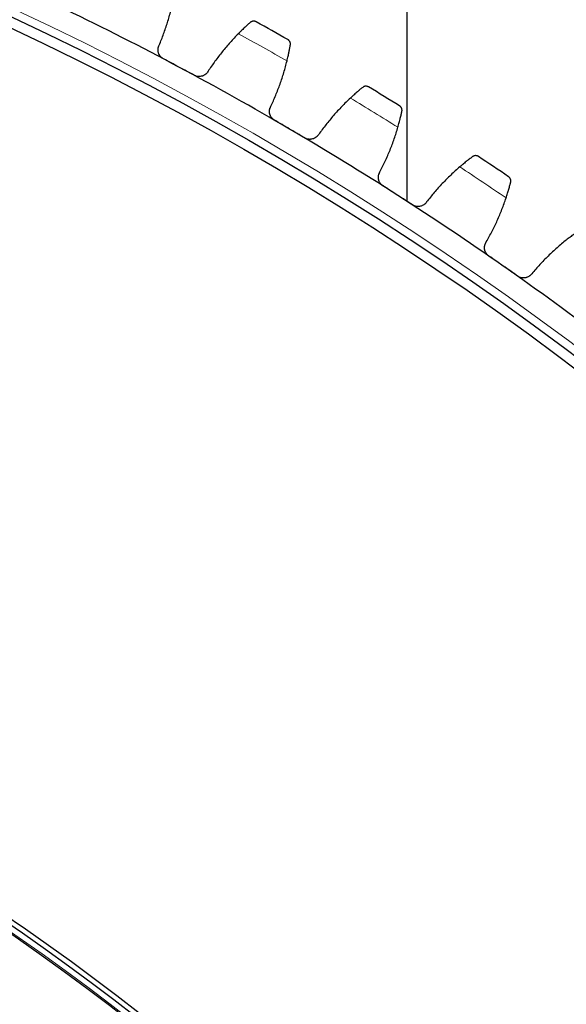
# Model space of a CAD drawing. Header units: inches. Extents: x 0 to 20790, y -12 to 14700.
# Tile 242 of 256: x 10248 to 10355, y 4736 to 4929. Entities that reach past the tile are written whole.
import ezdxf

# ---------------------------------------------------------------- set-up
doc = ezdxf.new("R2010")
doc.units = ezdxf.units.IN
doc.layers.add('1', color=7, linetype='Continuous', true_color=0xffffff)
doc.layers.add('254', color=7, linetype='Continuous', true_color=0xffffff)
doc.styles.add('latin_extended', font='simplex.shx')
doc.dimstyles.get("Standard").update_dxf_attribs({"dimtxt": 0.18, "dimasz": 0.18, "dimexe": 0.18, "dimexo": 0.0625, "dimgap": 0.09, "dimtad": 0, "dimtih": 1, "dimtoh": 1, "dimdec": 4, "dimzin": 0, "dimdsep": 46, "dimtxsty": 'Standard', "dimcen": 0.09, "dimadec": 0, "dimazin": 0, "dimtfac": 1, "dimtdec": 4, "dimtofl": 0, "dimtmove": 0, "dimatfit": 3, "dimfxl": 1, "dimtolj": 1, "dimtzin": 0, "dimarcsym": 0})

# ---------------------------------------------------------------- blocks, each defined once
blk = doc.blocks.new('_U0')
at = {"layer": '254', "color": 3, "linetype": 'Continuous', "lineweight": 13, "transparency": 16777216}
for p, q in [((10849.28, 6803.37), (11850.52, 6803.37)), ((11815.52, 6680.87), (11815.52, 4494.37)), ((10021.49, 4371.87), (11850.52, 4371.87))]:
    blk.add_line(p, q, dxfattribs=at)
at = {"layer": '254', "color": 3, "transparency": 16777216}
for points in [[(11835.94, 6680.87), (11795.11, 6680.87), (11815.52, 6803.37)], [(11795.11, 4494.37), (11835.94, 4494.37), (11815.52, 4371.87)]]:
    blk.add_solid(points, dxfattribs=at)
at = {"layer": 'Defpoints', "color": 0, "transparency": 16777216}
for p in [(10814.28, 6803.37), (9986.49, 4371.87), (11815.52, 4371.87)]:
    blk.add_point(p, dxfattribs=at)
at = {"layer": '254', "color": 2, "lineweight": 13, "transparency": 16777216, "insert": (11631.77, 5371.79), "char_height": 122.5, "attachment_point": 1, "rotation": 90, "style": 'latin_extended'}
blk.add_mtext('\\A1;2432', dxfattribs=at)

msp = doc.modelspace()

# ---------------------------------------------------------------- linework, layer by layer
at = {"layer": '1', "color": 2, "linetype": 'Continuous', "lineweight": 25}
msp.add_line((10323.49, 4931.975), (10323.49, 4893.483), dxfattribs=at)
at = {"layer": '1', "color": 110, "linetype": 'Continuous', "lineweight": 13}
for radius in [616.6, 458.862]:
    msp.add_circle((9986.49, 4371.874), radius, dxfattribs=at)
at = {"layer": '1', "color": 2, "linetype": 'Continuous', "lineweight": 25}
for radius in [615, 613, 461, 460, 458.594]:
    msp.add_circle((9986.49, 4371.874), radius, dxfattribs=at)
for radius, start, end in [(621, 61.910828, 64.203822), (636, 60.443406, 61.085256), (621, 59.617834, 61.910828), (636, 58.150412, 58.792263), (621, 57.324841, 59.617834), (636, 55.857419, 56.499269), (621, 55.031847, 57.324841), (621, 52.738854, 55.031847)]:
    msp.add_arc((9986.49, 4371.874), radius, start, end, dxfattribs=at)
at = {"layer": '1', "color": 110, "linetype": 'Continuous', "lineweight": 13}
for start, end in [(60.269971, 61.258692), (57.976977, 58.965698), (55.683983, 56.672705)]:
    msp.add_arc((9986.49, 4371.874), 632.294, start, end, dxfattribs=at)
at = {"layer": '1', "color": 2, "linetype": 'Continuous', "lineweight": 25}
for points in [[(10275.022, 4924.039), (10275.333, 4924.765), (10275.916, 4926.229), (10276.676, 4928.463), (10277.322, 4930.733), (10277.677, 4932.271), (10277.835, 4933.047)], [(10290.533, 4926.27), (10289.977, 4925.707), (10288.896, 4924.556), (10287.37, 4922.755), (10285.938, 4920.881), (10285.045, 4919.582), (10284.615, 4918.92)], [(10278.885, 4919.73), (10277.875, 4920.27), (10276.864, 4920.809), (10275.853, 4921.349)], [(10296.883, 4912.053), (10297.223, 4912.766), (10297.863, 4914.206), (10298.712, 4916.407), (10299.449, 4918.649), (10299.865, 4920.172), (10300.054, 4920.941)], [(10281.917, 4918.112), (10280.907, 4918.652), (10279.896, 4919.191), (10278.885, 4919.73)], [(10312.47, 4913.661), (10311.892, 4913.121), (10310.767, 4912.014), (10309.169, 4910.276), (10307.663, 4908.46), (10306.72, 4907.198), (10306.263, 4906.554)], [(10300.571, 4907.593), (10299.582, 4908.173), (10298.594, 4908.752), (10297.606, 4909.331)], [(10303.535, 4905.855), (10302.547, 4906.434), (10301.559, 4907.014), (10300.571, 4907.593)], [(10318.247, 4899.202), (10318.615, 4899.901), (10319.312, 4901.314), (10320.249, 4903.479), (10321.075, 4905.69), (10321.551, 4907.195), (10321.771, 4907.955)], [(10333.886, 4900.185), (10333.287, 4899.668), (10332.118, 4898.607), (10330.452, 4896.935), (10328.875, 4895.181), (10327.882, 4893.957), (10327.4, 4893.332)], [(10321.753, 4894.598), (10320.789, 4895.216), (10319.825, 4895.835), (10318.86, 4896.453)], [(10324.646, 4892.743), (10323.682, 4893.361), (10322.717, 4893.979), (10321.753, 4894.598)], [(10339.08, 4885.506), (10339.475, 4886.19), (10340.229, 4887.574), (10341.251, 4889.7), (10342.164, 4891.876), (10342.701, 4893.361), (10342.951, 4894.112)], [(10354.745, 4885.863), (10354.126, 4885.371), (10352.915, 4884.357), (10351.184, 4882.752), (10349.538, 4881.063), (10348.496, 4879.88), (10347.99, 4879.274)], [(10342.399, 4880.766), (10341.46, 4881.422), (10340.521, 4882.079), (10339.582, 4882.735)], [(10345.215, 4878.796), (10344.276, 4879.453), (10343.337, 4880.109), (10342.399, 4880.766)]]:
    msp.add_open_spline(points, degree=3, dxfattribs=at)
for points, knots in [([(10292.856, 4928.465), (10292.79, 4928.407), (10292.718, 4928.343), (10292.566, 4928.207), (10292.405, 4928.063), (10292.227, 4927.9), (10292.11, 4927.793), (10292.087, 4927.771), (10292.039, 4927.727), (10292.015, 4927.705), (10291.942, 4927.637), (10291.893, 4927.591), (10291.743, 4927.451), (10291.64, 4927.354), (10291.43, 4927.154), (10291.323, 4927.051), (10291.159, 4926.891), (10291.103, 4926.837), (10291.019, 4926.755), (10290.991, 4926.727), (10290.935, 4926.672), (10290.906, 4926.644), (10290.764, 4926.502), (10290.649, 4926.387), (10290.533, 4926.27)], [0, 0, 0, 0, 0.125, 0.125, 0.25, 0.375, 0.375, 0.40625, 0.40625, 0.4375, 0.4375, 0.5, 0.5, 0.625, 0.625, 0.75, 0.75, 0.8125, 0.8125, 0.84375, 0.84375, 0.875, 0.875, 1, 1, 1, 1]), ([(10294.001, 4928.591), (10294, 4928.591), (10293.999, 4928.592), (10293.996, 4928.594), (10293.995, 4928.594), (10293.991, 4928.596), (10293.983, 4928.601), (10293.965, 4928.61), (10293.927, 4928.628), (10293.895, 4928.642), (10293.828, 4928.667), (10293.783, 4928.681), (10293.643, 4928.712), (10293.547, 4928.72), (10293.398, 4928.709), (10293.348, 4928.702), (10293.273, 4928.685), (10293.247, 4928.678), (10293.197, 4928.663), (10293.172, 4928.654), (10293.096, 4928.624), (10293.047, 4928.599), (10292.949, 4928.54), (10292.902, 4928.506), (10292.856, 4928.465)], [0, 0, 0, 0, 0.0039063, 0.0039063, 0.0078125, 0.0078125, 0.015625, 0.03125, 0.0625, 0.125, 0.125, 0.25, 0.25, 0.5, 0.5, 0.625, 0.625, 0.6875, 0.6875, 0.75, 0.75, 0.875, 0.875, 1, 1, 1, 1]), ([(10275.853, 4921.349), (10275.794, 4921.38), (10275.681, 4921.448), (10275.522, 4921.566), (10275.425, 4921.655), (10275.354, 4921.725), (10275.331, 4921.75), (10275.287, 4921.799), (10275.266, 4921.824), (10275.162, 4921.952), (10275.089, 4922.061), (10275.013, 4922.205), (10274.998, 4922.235), (10274.977, 4922.279), (10274.97, 4922.294), (10274.957, 4922.325), (10274.925, 4922.4), (10274.876, 4922.538), (10274.845, 4922.664), (10274.82, 4922.79), (10274.811, 4922.855), (10274.792, 4923.049), (10274.792, 4923.178), (10274.81, 4923.369), (10274.82, 4923.432), (10274.838, 4923.527), (10274.845, 4923.558), (10274.86, 4923.621), (10274.869, 4923.652), (10274.915, 4923.806), (10274.963, 4923.925), (10275.022, 4924.039)], [0, 0, 0, 0, 0.0625, 0.125, 0.1875, 0.1875, 0.21875, 0.21875, 0.25, 0.25, 0.375, 0.375, 0.40625, 0.40625, 0.421875, 0.421875, 0.4375, 0.5, 0.5625, 0.5625, 0.625, 0.625, 0.75, 0.75, 0.8125, 0.8125, 0.84375, 0.84375, 0.875, 0.875, 1, 1, 1, 1]), ([(10300.054, 4920.941), (10300.093, 4921.101), (10300.131, 4921.259), (10300.204, 4921.568), (10300.273, 4921.871), (10300.337, 4922.163), (10300.383, 4922.377), (10300.398, 4922.447), (10300.42, 4922.552), (10300.427, 4922.586), (10300.441, 4922.655), (10300.448, 4922.689), (10300.483, 4922.857), (10300.534, 4923.115), (10300.58, 4923.351), (10300.622, 4923.577), (10300.642, 4923.684), (10300.665, 4923.811), (10300.669, 4923.836), (10300.678, 4923.885), (10300.691, 4923.957), (10300.703, 4924.026), (10300.71, 4924.069)], [0, 0, 0, 0, 0.125, 0.125, 0.25, 0.375, 0.375, 0.4375, 0.4375, 0.46875, 0.46875, 0.5, 0.5, 0.625, 0.75, 0.75, 0.875, 0.875, 0.90625, 0.90625, 0.9375, 1, 1, 1, 1]), ([(10300.71, 4924.069), (10300.721, 4924.129), (10300.725, 4924.188), (10300.725, 4924.3), (10300.72, 4924.355), (10300.702, 4924.461), (10300.689, 4924.511), (10300.657, 4924.609), (10300.637, 4924.656), (10300.59, 4924.745), (10300.564, 4924.787), (10300.507, 4924.866), (10300.476, 4924.903), (10300.41, 4924.972), (10300.374, 4925.003), (10300.318, 4925.047), (10300.289, 4925.068), (10300.254, 4925.09), (10300.236, 4925.101), (10300.229, 4925.105), (10300.224, 4925.108), (10300.221, 4925.11), (10300.218, 4925.111)], [0, 0, 0, 0, 0.125, 0.125, 0.25, 0.25, 0.375, 0.375, 0.5, 0.5, 0.625, 0.625, 0.75, 0.75, 0.875, 0.875, 0.9375, 0.96875, 0.984375, 0.9921875, 0.9921875, 1, 1, 1, 1]), ([(10284.615, 4918.92), (10284.553, 4918.806), (10284.482, 4918.701), (10284.36, 4918.553), (10284.317, 4918.506), (10284.249, 4918.438), (10284.225, 4918.416), (10284.177, 4918.372), (10284.153, 4918.351), (10284.028, 4918.249), (10283.922, 4918.178), (10283.752, 4918.086), (10283.693, 4918.058), (10283.603, 4918.02), (10283.573, 4918.008), (10283.511, 4917.986), (10283.481, 4917.975), (10283.325, 4917.927), (10283.198, 4917.901), (10283.036, 4917.884), (10283.003, 4917.882), (10282.937, 4917.878), (10282.904, 4917.877), (10282.805, 4917.876), (10282.739, 4917.879), (10282.543, 4917.897), (10282.414, 4917.922), (10282.255, 4917.97), (10282.223, 4917.98), (10282.16, 4918.002), (10282.129, 4918.014), (10282.037, 4918.052), (10281.976, 4918.081), (10281.917, 4918.112)], [0, 0, 0, 0, 0.125, 0.125, 0.1875, 0.1875, 0.21875, 0.21875, 0.25, 0.25, 0.375, 0.375, 0.4375, 0.4375, 0.46875, 0.46875, 0.5, 0.5, 0.625, 0.625, 0.65625, 0.65625, 0.6875, 0.6875, 0.75, 0.75, 0.875, 0.875, 0.90625, 0.90625, 0.9375, 0.9375, 1, 1, 1, 1]), ([(10314.88, 4915.762), (10314.811, 4915.706), (10314.737, 4915.646), (10314.58, 4915.516), (10314.413, 4915.378), (10314.229, 4915.223), (10314.108, 4915.12), (10314.083, 4915.099), (10314.034, 4915.057), (10314.009, 4915.036), (10313.933, 4914.971), (10313.882, 4914.927), (10313.727, 4914.793), (10313.62, 4914.7), (10313.403, 4914.509), (10313.291, 4914.41), (10313.121, 4914.257), (10313.063, 4914.206), (10312.976, 4914.127), (10312.947, 4914.1), (10312.888, 4914.047), (10312.859, 4914.02), (10312.711, 4913.884), (10312.591, 4913.774), (10312.47, 4913.661)], [0, 0, 0, 0, 0.125, 0.125, 0.25, 0.375, 0.375, 0.40625, 0.40625, 0.4375, 0.4375, 0.5, 0.5, 0.625, 0.625, 0.75, 0.75, 0.8125, 0.8125, 0.84375, 0.84375, 0.875, 0.875, 1, 1, 1, 1]), ([(10316.029, 4915.842), (10316.028, 4915.842), (10316.027, 4915.843), (10316.024, 4915.845), (10316.023, 4915.845), (10316.019, 4915.848), (10316.011, 4915.852), (10315.993, 4915.862), (10315.957, 4915.882), (10315.924, 4915.897), (10315.859, 4915.925), (10315.814, 4915.94), (10315.676, 4915.977), (10315.58, 4915.989), (10315.431, 4915.984), (10315.381, 4915.979), (10315.305, 4915.965), (10315.279, 4915.959), (10315.228, 4915.946), (10315.203, 4915.938), (10315.126, 4915.911), (10315.075, 4915.888), (10314.976, 4915.833), (10314.927, 4915.8), (10314.88, 4915.762)], [0, 0, 0, 0, 0.0039062, 0.0039062, 0.0078125, 0.0078125, 0.015625, 0.03125, 0.0625, 0.125, 0.125, 0.25, 0.25, 0.5, 0.5, 0.625, 0.625, 0.6875, 0.6875, 0.75, 0.75, 0.875, 0.875, 1, 1, 1, 1]), ([(10297.606, 4909.331), (10297.548, 4909.365), (10297.437, 4909.438), (10297.284, 4909.562), (10297.19, 4909.655), (10297.122, 4909.728), (10297.1, 4909.753), (10297.058, 4909.804), (10297.038, 4909.83), (10296.939, 4909.962), (10296.871, 4910.073), (10296.8, 4910.221), (10296.787, 4910.251), (10296.767, 4910.296), (10296.761, 4910.312), (10296.749, 4910.342), (10296.72, 4910.419), (10296.677, 4910.559), (10296.651, 4910.686), (10296.631, 4910.813), (10296.624, 4910.878), (10296.613, 4911.073), (10296.619, 4911.201), (10296.645, 4911.392), (10296.656, 4911.455), (10296.679, 4911.548), (10296.687, 4911.58), (10296.705, 4911.642), (10296.714, 4911.672), (10296.766, 4911.824), (10296.819, 4911.941), (10296.883, 4912.053)], [0, 0, 0, 0, 0.0625, 0.125, 0.1875, 0.1875, 0.21875, 0.21875, 0.25, 0.25, 0.375, 0.375, 0.40625, 0.40625, 0.421875, 0.421875, 0.4375, 0.5, 0.5625, 0.5625, 0.625, 0.625, 0.75, 0.75, 0.8125, 0.8125, 0.84375, 0.84375, 0.875, 0.875, 1, 1, 1, 1]), ([(10321.771, 4907.955), (10321.817, 4908.114), (10321.861, 4908.27), (10321.946, 4908.576), (10322.027, 4908.876), (10322.103, 4909.165), (10322.157, 4909.377), (10322.175, 4909.447), (10322.201, 4909.551), (10322.21, 4909.585), (10322.226, 4909.653), (10322.235, 4909.687), (10322.276, 4909.853), (10322.338, 4910.109), (10322.392, 4910.343), (10322.444, 4910.567), (10322.468, 4910.673), (10322.496, 4910.799), (10322.501, 4910.824), (10322.512, 4910.872), (10322.528, 4910.944), (10322.542, 4911.012), (10322.552, 4911.056)], [0, 0, 0, 0, 0.125, 0.125, 0.25, 0.375, 0.375, 0.4375, 0.4375, 0.46875, 0.46875, 0.5, 0.5, 0.625, 0.75, 0.75, 0.875, 0.875, 0.90625, 0.90625, 0.9375, 1, 1, 1, 1]), ([(10322.552, 4911.056), (10322.565, 4911.115), (10322.572, 4911.173), (10322.576, 4911.286), (10322.573, 4911.34), (10322.559, 4911.447), (10322.549, 4911.498), (10322.52, 4911.597), (10322.502, 4911.644), (10322.459, 4911.735), (10322.435, 4911.778), (10322.381, 4911.86), (10322.351, 4911.898), (10322.288, 4911.969), (10322.253, 4912.002), (10322.199, 4912.048), (10322.171, 4912.07), (10322.137, 4912.093), (10322.12, 4912.105), (10322.112, 4912.11), (10322.107, 4912.113), (10322.105, 4912.114), (10322.102, 4912.116)], [0, 0, 0, 0, 0.125, 0.125, 0.25, 0.25, 0.375, 0.375, 0.5, 0.5, 0.625, 0.625, 0.75, 0.75, 0.875, 0.875, 0.9375, 0.96875, 0.984375, 0.9921875, 0.9921875, 1, 1, 1, 1]), ([(10306.263, 4906.554), (10306.197, 4906.443), (10306.121, 4906.34), (10305.994, 4906.198), (10305.949, 4906.152), (10305.878, 4906.087), (10305.854, 4906.066), (10305.804, 4906.025), (10305.779, 4906.004), (10305.65, 4905.907), (10305.541, 4905.84), (10305.368, 4905.755), (10305.308, 4905.73), (10305.216, 4905.695), (10305.185, 4905.685), (10305.123, 4905.665), (10305.092, 4905.656), (10304.935, 4905.614), (10304.807, 4905.593), (10304.644, 4905.582), (10304.611, 4905.581), (10304.545, 4905.58), (10304.512, 4905.58), (10304.413, 4905.584), (10304.347, 4905.589), (10304.152, 4905.615), (10304.024, 4905.645), (10303.867, 4905.699), (10303.836, 4905.711), (10303.774, 4905.736), (10303.743, 4905.749), (10303.652, 4905.79), (10303.593, 4905.821), (10303.535, 4905.855)], [0, 0, 0, 0, 0.125, 0.125, 0.1875, 0.1875, 0.21875, 0.21875, 0.25, 0.25, 0.375, 0.375, 0.4375, 0.4375, 0.46875, 0.46875, 0.5, 0.5, 0.625, 0.625, 0.65625, 0.65625, 0.6875, 0.6875, 0.75, 0.75, 0.875, 0.875, 0.90625, 0.90625, 0.9375, 0.9375, 1, 1, 1, 1]), ([(10336.378, 4902.188), (10336.307, 4902.135), (10336.23, 4902.077), (10336.068, 4901.954), (10335.896, 4901.823), (10335.705, 4901.675), (10335.581, 4901.577), (10335.555, 4901.558), (10335.504, 4901.517), (10335.478, 4901.497), (10335.4, 4901.435), (10335.347, 4901.394), (10335.187, 4901.266), (10335.077, 4901.177), (10334.851, 4900.995), (10334.736, 4900.901), (10334.56, 4900.755), (10334.5, 4900.705), (10334.41, 4900.63), (10334.38, 4900.605), (10334.319, 4900.554), (10334.288, 4900.528), (10334.135, 4900.399), (10334.011, 4900.293), (10333.886, 4900.185)], [0, 0, 0, 0, 0.125, 0.125, 0.25, 0.375, 0.375, 0.40625, 0.40625, 0.4375, 0.4375, 0.5, 0.5, 0.625, 0.625, 0.75, 0.75, 0.8125, 0.8125, 0.84375, 0.84375, 0.875, 0.875, 1, 1, 1, 1]), ([(10337.529, 4902.221), (10337.528, 4902.222), (10337.527, 4902.223), (10337.524, 4902.225), (10337.523, 4902.225), (10337.519, 4902.228), (10337.512, 4902.233), (10337.494, 4902.244), (10337.458, 4902.265), (10337.427, 4902.281), (10337.363, 4902.311), (10337.318, 4902.329), (10337.182, 4902.371), (10337.086, 4902.386), (10336.937, 4902.388), (10336.887, 4902.385), (10336.81, 4902.374), (10336.785, 4902.369), (10336.733, 4902.358), (10336.707, 4902.351), (10336.63, 4902.327), (10336.578, 4902.306), (10336.477, 4902.255), (10336.427, 4902.224), (10336.378, 4902.188)], [0, 0, 0, 0, 0.0039062, 0.0039062, 0.0078125, 0.0078125, 0.015625, 0.03125, 0.0625, 0.125, 0.125, 0.25, 0.25, 0.5, 0.5, 0.625, 0.625, 0.6875, 0.6875, 0.75, 0.75, 0.875, 0.875, 1, 1, 1, 1]), ([(10318.86, 4896.453), (10318.804, 4896.489), (10318.696, 4896.567), (10318.548, 4896.697), (10318.457, 4896.793), (10318.393, 4896.869), (10318.372, 4896.895), (10318.332, 4896.948), (10318.312, 4896.974), (10318.219, 4897.11), (10318.156, 4897.224), (10318.091, 4897.375), (10318.078, 4897.405), (10318.061, 4897.451), (10318.056, 4897.467), (10318.045, 4897.498), (10318.019, 4897.576), (10317.981, 4897.717), (10317.96, 4897.845), (10317.946, 4897.973), (10317.941, 4898.038), (10317.938, 4898.233), (10317.949, 4898.361), (10317.982, 4898.55), (10317.996, 4898.613), (10318.022, 4898.706), (10318.032, 4898.737), (10318.052, 4898.798), (10318.063, 4898.828), (10318.121, 4898.978), (10318.178, 4899.093), (10318.247, 4899.202)], [0, 0, 0, 0, 0.0625, 0.125, 0.1875, 0.1875, 0.21875, 0.21875, 0.25, 0.25, 0.375, 0.375, 0.40625, 0.40625, 0.421875, 0.421875, 0.4375, 0.5, 0.5625, 0.5625, 0.625, 0.625, 0.75, 0.75, 0.8125, 0.8125, 0.84375, 0.84375, 0.875, 0.875, 1, 1, 1, 1]), ([(10342.951, 4894.112), (10343.003, 4894.269), (10343.053, 4894.423), (10343.15, 4894.725), (10343.244, 4895.022), (10343.331, 4895.307), (10343.394, 4895.517), (10343.414, 4895.586), (10343.444, 4895.688), (10343.454, 4895.722), (10343.474, 4895.79), (10343.484, 4895.823), (10343.531, 4895.988), (10343.603, 4896.241), (10343.667, 4896.473), (10343.728, 4896.694), (10343.756, 4896.799), (10343.789, 4896.924), (10343.795, 4896.949), (10343.808, 4896.997), (10343.827, 4897.068), (10343.844, 4897.135), (10343.855, 4897.178)], [0, 0, 0, 0, 0.125, 0.125, 0.25, 0.375, 0.375, 0.4375, 0.4375, 0.46875, 0.46875, 0.5, 0.5, 0.625, 0.75, 0.75, 0.875, 0.875, 0.90625, 0.90625, 0.9375, 1, 1, 1, 1]), ([(10343.855, 4897.178), (10343.87, 4897.237), (10343.88, 4897.295), (10343.888, 4897.407), (10343.888, 4897.462), (10343.878, 4897.569), (10343.87, 4897.62), (10343.845, 4897.72), (10343.829, 4897.768), (10343.79, 4897.861), (10343.767, 4897.905), (10343.717, 4897.988), (10343.689, 4898.028), (10343.628, 4898.101), (10343.595, 4898.136), (10343.542, 4898.184), (10343.515, 4898.207), (10343.482, 4898.232), (10343.465, 4898.244), (10343.458, 4898.249), (10343.453, 4898.252), (10343.451, 4898.254), (10343.448, 4898.256)], [0, 0, 0, 0, 0.125, 0.125, 0.25, 0.25, 0.375, 0.375, 0.5, 0.5, 0.625, 0.625, 0.75, 0.75, 0.875, 0.875, 0.9375, 0.96875, 0.984375, 0.9921875, 0.9921875, 1, 1, 1, 1]), ([(10327.4, 4893.332), (10327.329, 4893.224), (10327.249, 4893.124), (10327.116, 4892.987), (10327.069, 4892.943), (10326.996, 4892.881), (10326.971, 4892.861), (10326.92, 4892.821), (10326.894, 4892.802), (10326.761, 4892.71), (10326.649, 4892.647), (10326.473, 4892.57), (10326.412, 4892.546), (10326.319, 4892.516), (10326.288, 4892.506), (10326.225, 4892.489), (10326.193, 4892.481), (10326.035, 4892.446), (10325.906, 4892.43), (10325.743, 4892.426), (10325.71, 4892.426), (10325.644, 4892.427), (10325.611, 4892.429), (10325.512, 4892.436), (10325.447, 4892.445), (10325.253, 4892.478), (10325.126, 4892.513), (10324.971, 4892.574), (10324.94, 4892.587), (10324.879, 4892.614), (10324.849, 4892.628), (10324.76, 4892.673), (10324.702, 4892.706), (10324.646, 4892.743)], [0, 0, 0, 0, 0.125, 0.125, 0.1875, 0.1875, 0.21875, 0.21875, 0.25, 0.25, 0.375, 0.375, 0.4375, 0.4375, 0.46875, 0.46875, 0.5, 0.5, 0.625, 0.625, 0.65625, 0.65625, 0.6875, 0.6875, 0.75, 0.75, 0.875, 0.875, 0.90625, 0.90625, 0.9375, 0.9375, 1, 1, 1, 1]), ([(10357.315, 4887.764), (10357.242, 4887.714), (10357.164, 4887.66), (10356.996, 4887.543), (10356.819, 4887.419), (10356.623, 4887.279), (10356.494, 4887.186), (10356.468, 4887.168), (10356.416, 4887.129), (10356.389, 4887.11), (10356.308, 4887.052), (10356.254, 4887.012), (10356.088, 4886.891), (10355.975, 4886.807), (10355.742, 4886.633), (10355.624, 4886.544), (10355.441, 4886.405), (10355.38, 4886.358), (10355.287, 4886.286), (10355.255, 4886.262), (10355.193, 4886.214), (10355.161, 4886.189), (10355.003, 4886.066), (10354.875, 4885.966), (10354.745, 4885.863)], [0, 0, 0, 0, 0.125, 0.125, 0.25, 0.375, 0.375, 0.40625, 0.40625, 0.4375, 0.4375, 0.5, 0.5, 0.625, 0.625, 0.75, 0.75, 0.8125, 0.8125, 0.84375, 0.84375, 0.875, 0.875, 1, 1, 1, 1]), ([(10339.582, 4882.735), (10339.528, 4882.774), (10339.423, 4882.855), (10339.28, 4882.991), (10339.193, 4883.091), (10339.132, 4883.169), (10339.112, 4883.196), (10339.074, 4883.25), (10339.056, 4883.278), (10338.968, 4883.417), (10338.909, 4883.534), (10338.85, 4883.687), (10338.839, 4883.718), (10338.824, 4883.764), (10338.819, 4883.78), (10338.809, 4883.812), (10338.787, 4883.89), (10338.755, 4884.033), (10338.739, 4884.162), (10338.729, 4884.291), (10338.728, 4884.355), (10338.732, 4884.551), (10338.748, 4884.678), (10338.789, 4884.866), (10338.806, 4884.928), (10338.835, 4885.02), (10338.846, 4885.05), (10338.869, 4885.11), (10338.881, 4885.14), (10338.945, 4885.288), (10339.007, 4885.4), (10339.08, 4885.506)], [0, 0, 0, 0, 0.0625, 0.125, 0.1875, 0.1875, 0.21875, 0.21875, 0.25, 0.25, 0.375, 0.375, 0.40625, 0.40625, 0.421875, 0.421875, 0.4375, 0.5, 0.5625, 0.5625, 0.625, 0.625, 0.75, 0.75, 0.8125, 0.8125, 0.84375, 0.84375, 0.875, 0.875, 1, 1, 1, 1]), ([(10347.99, 4879.274), (10347.915, 4879.169), (10347.831, 4879.073), (10347.693, 4878.941), (10347.644, 4878.9), (10347.569, 4878.84), (10347.543, 4878.821), (10347.49, 4878.784), (10347.463, 4878.766), (10347.327, 4878.679), (10347.213, 4878.621), (10347.033, 4878.55), (10346.972, 4878.529), (10346.878, 4878.503), (10346.846, 4878.494), (10346.782, 4878.48), (10346.751, 4878.473), (10346.591, 4878.444), (10346.461, 4878.433), (10346.298, 4878.436), (10346.265, 4878.437), (10346.199, 4878.441), (10346.166, 4878.444), (10346.068, 4878.455), (10346.003, 4878.466), (10345.811, 4878.508), (10345.685, 4878.548), (10345.533, 4878.614), (10345.503, 4878.628), (10345.443, 4878.658), (10345.413, 4878.673), (10345.326, 4878.722), (10345.27, 4878.758), (10345.215, 4878.796)], [0, 0, 0, 0, 0.125, 0.125, 0.1875, 0.1875, 0.21875, 0.21875, 0.25, 0.25, 0.375, 0.375, 0.4375, 0.4375, 0.46875, 0.46875, 0.5, 0.5, 0.625, 0.625, 0.65625, 0.65625, 0.6875, 0.6875, 0.75, 0.75, 0.875, 0.875, 0.90625, 0.90625, 0.9375, 0.9375, 1, 1, 1, 1])]:
    msp.add_open_spline(points, degree=3, knots=knots, dxfattribs=at)

# ---------------------------------------------------------------- dimensions: what is measured, and where the dimension line sits
at = {"layer": '254', "color": 2, "linetype": 'Continuous', "lineweight": 13}
dim = msp.add_linear_dim(base=(11815.522214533, 4371.874375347), p1=(10814.281945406, 6803.374375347), p2=(9986.49047022, 4371.874375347), angle=90, dimstyle='Standard', override={"dimscale": 35, "dimtxt": 3.5, "dimasz": 3.5, "dimexe": 1, "dimexo": 1, "dimgap": 1.75, "dimtad": 1, "dimtih": 0, "dimtoh": 0, "dimdec": 0, "dimlfac": 1, "dimzin": 8, "dimdsep": 46, "dimlunit": 2, "dimtxsty": 'latin_extended', "dimsah": 1, "dimse1": 0, "dimse2": 0, "dimsd1": 0, "dimsd2": 0, "dimclrd": 3, "dimclre": 3, "dimclrt": 2, "dimtol": 0, "dimtm": -0.1, "dimtfac": 0.714286, "dimtdec": 3, "dimtofl": 1, "dimtmove": 0, "dimtzin": 8, "dimlwd": 13, "dimlwe": 13}, dxfattribs=at)
dim.commit()
dim.dimension.update_dxf_attribs({"geometry": '_U0', "text_midpoint": (11815.522214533, 5587.624375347), "dimtype": 160})

doc.saveas('drawing.dxf')
